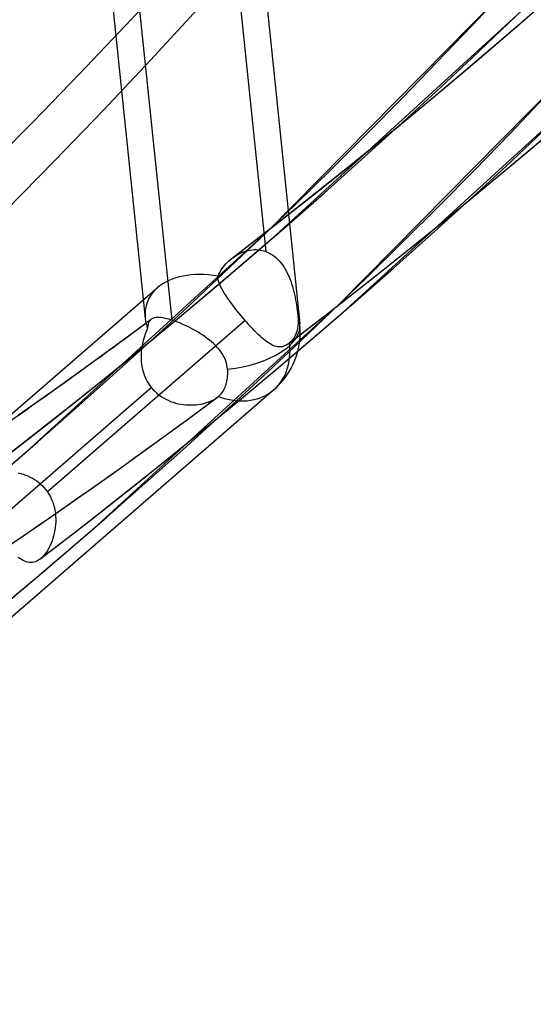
# Model space of a CAD drawing. Header units: millimetres. Extents: x -261 to 249, y -324 to 318.
# Tile 9 of 89: x 166 to 178, y -195 to -174. Entities that reach past the tile are written whole.
import ezdxf

# ---------------------------------------------------------------- set-up
doc = ezdxf.new("R2010")
doc.units = ezdxf.units.MM
doc.layers.add('MAIN-1', color=7, linetype='Continuous')
doc.layers.add('MAIN-2', color=7, linetype='Continuous')

msp = doc.modelspace()

# ---------------------------------------------------------------- linework, layer by layer
at = {"layer": 'MAIN-1'}
for centre, major_axis, start_param, end_param in [((-0.5, -0.433), (159.408, -184.069), -0.370263, 0.713724), ((-8.75, -7.578), (-148.606, 171.596), -3.141592, -2.427868)]:
    msp.add_ellipse(centre, major_axis=major_axis, ratio=0.75, start_param=start_param, end_param=end_param, dxfattribs=at)
at = {"layer": 'MAIN-2'}
for p, q in [((169.849, -152.876), (172.688, -180.237)), ((166.524, -153.678), (169.268, -180.117)), ((170.716, -166.912), (171.933, -178.637)), ((169.861, -180.156), (168.645, -168.435)), ((171.987, -178.179), (177.061, -173.042)), ((172.16, -178.277), (177.487, -173.416)), ((176.604, -174.42), (177.66, -173.514)), ((175.539, -175.314), (176.604, -174.42)), ((173.553, -179.808), (178.709, -174.588)), ((173.639, -179.986), (179.053, -175.045)), ((174.465, -176.198), (175.539, -175.314)), ((173.382, -177.071), (174.465, -176.198)), ((176.943, -177.086), (178.046, -176.16)), ((172.29, -177.934), (173.382, -177.071)), ((175.83, -178.001), (176.943, -177.086)), ((171.19, -178.786), (172.29, -177.934)), ((174.708, -178.904), (175.83, -178.001)), ((166.66, -183.041), (171.987, -178.179)), ((171.075, -179.207), (172.16, -178.277)), ((171.381, -178.67), (171.423, -178.653)), ((171.423, -178.653), (171.465, -178.637)), ((171.465, -178.637), (171.507, -178.624)), ((171.507, -178.624), (171.55, -178.614)), ((171.55, -178.614), (171.593, -178.606)), ((171.593, -178.606), (171.636, -178.6)), ((171.636, -178.6), (171.679, -178.597)), ((171.679, -178.597), (171.722, -178.597)), ((171.722, -178.597), (171.765, -178.6)), ((171.765, -178.6), (171.808, -178.605)), ((171.808, -178.605), (171.85, -178.613)), ((171.85, -178.613), (171.892, -178.624)), ((171.892, -178.624), (171.933, -178.637)), ((171.933, -178.637), (171.98, -178.657)), ((171.98, -178.657), (172.026, -178.68)), ((171.052, -178.911), (171.085, -178.877)), ((171.085, -178.877), (171.12, -178.844)), ((171.12, -178.844), (171.156, -178.813)), ((171.156, -178.813), (171.161, -178.808)), ((171.161, -178.808), (171.166, -178.804)), ((171.166, -178.804), (171.171, -178.8)), ((171.171, -178.8), (171.176, -178.796)), ((171.176, -178.796), (171.181, -178.792)), ((171.181, -178.792), (171.187, -178.788)), ((171.187, -178.788), (171.224, -178.761)), ((171.224, -178.761), (171.262, -178.735)), ((171.262, -178.735), (171.301, -178.711)), ((171.301, -178.711), (171.341, -178.69)), ((171.341, -178.69), (171.381, -178.67)), ((172.026, -178.68), (172.07, -178.707)), ((172.07, -178.707), (172.113, -178.737)), ((172.113, -178.737), (172.155, -178.77)), ((172.155, -178.77), (172.194, -178.806)), ((172.194, -178.806), (172.232, -178.846)), ((172.232, -178.846), (172.267, -178.887)), ((170.914, -179.1), (170.938, -179.06)), ((170.938, -179.06), (170.964, -179.021)), ((170.964, -179.021), (170.991, -178.983)), ((170.991, -178.983), (171.021, -178.947)), ((171.021, -178.947), (171.052, -178.911)), ((172.267, -178.887), (172.301, -178.932)), ((172.301, -178.932), (172.332, -178.978)), ((172.332, -178.978), (172.362, -179.027)), ((172.362, -179.027), (172.39, -179.077)), ((172.39, -179.077), (172.417, -179.129)), ((173.577, -179.796), (174.708, -178.904)), ((169.982, -180.125), (171.075, -179.207)), ((170.872, -179.181), (170.892, -179.14)), ((170.876, -179.224), (170.872, -179.181)), ((170.884, -179.269), (170.876, -179.224)), ((170.897, -179.315), (170.884, -179.269)), ((170.892, -179.14), (170.914, -179.1)), ((172.417, -179.129), (172.441, -179.183)), ((172.441, -179.183), (172.464, -179.238)), ((172.464, -179.238), (172.485, -179.294)), ((172.485, -179.294), (172.505, -179.351)), ((169.536, -179.44), (154.24, -192.686)), ((170.915, -179.362), (170.897, -179.315)), ((170.936, -179.41), (170.915, -179.362)), ((170.962, -179.461), (170.936, -179.41)), ((170.991, -179.513), (170.962, -179.461)), ((171.023, -179.566), (170.991, -179.513)), ((172.505, -179.351), (172.523, -179.409)), ((172.523, -179.409), (172.539, -179.467)), ((172.539, -179.467), (172.555, -179.526)), ((172.555, -179.526), (172.569, -179.586)), ((171.058, -179.621), (171.023, -179.566)), ((171.097, -179.678), (171.058, -179.621)), ((171.138, -179.736), (171.097, -179.678)), ((171.181, -179.795), (171.138, -179.736)), ((172.569, -179.586), (172.582, -179.645)), ((172.582, -179.645), (172.593, -179.705)), ((172.593, -179.705), (172.604, -179.764)), ((168.139, -184.749), (173.553, -179.808)), ((171.227, -179.855), (171.181, -179.795)), ((171.274, -179.916), (171.227, -179.855)), ((171.324, -179.978), (171.274, -179.916)), ((172.437, -180.677), (173.577, -179.796)), ((172.604, -179.764), (172.614, -179.823)), ((172.614, -179.823), (172.623, -179.881)), ((172.623, -179.881), (172.63, -179.937)), ((172.63, -179.937), (172.637, -179.992)), ((171.477, -180.161), (167.103, -183.949)), ((168.7, -180.649), (169.397, -180.135)), ((168.879, -181.031), (169.982, -180.125)), ((169.359, -180.176), (169.35, -180.191)), ((169.37, -180.162), (169.359, -180.176)), ((169.381, -180.149), (169.37, -180.162)), ((169.384, -180.147), (169.381, -180.149)), ((169.386, -180.145), (169.384, -180.147)), ((169.388, -180.143), (169.386, -180.145)), ((169.391, -180.14), (169.388, -180.143)), ((169.393, -180.138), (169.391, -180.14)), ((169.396, -180.136), (169.393, -180.138)), ((169.411, -180.126), (169.396, -180.136)), ((169.427, -180.118), (169.411, -180.126)), ((169.445, -180.111), (169.427, -180.118)), ((169.464, -180.105), (169.445, -180.111)), ((169.485, -180.1), (169.464, -180.105)), ((169.508, -180.097), (169.485, -180.1)), ((169.532, -180.096), (169.508, -180.097)), ((169.558, -180.096), (169.532, -180.096)), ((169.586, -180.097), (169.558, -180.096)), ((169.615, -180.099), (169.586, -180.097)), ((169.646, -180.103), (169.615, -180.099)), ((169.678, -180.108), (169.646, -180.103)), ((169.712, -180.115), (169.678, -180.108)), ((169.747, -180.123), (169.712, -180.115)), ((169.784, -180.133), (169.747, -180.123)), ((169.822, -180.144), (169.784, -180.133)), ((169.861, -180.156), (169.822, -180.144)), ((169.91, -180.172), (169.861, -180.156)), ((169.96, -180.19), (169.91, -180.172)), ((171.374, -180.04), (171.324, -179.978)), ((171.425, -180.101), (171.374, -180.04)), ((171.477, -180.161), (171.425, -180.101)), ((171.519, -180.21), (171.477, -180.161)), ((172.546, -180.923), (173.639, -179.986)), ((172.637, -179.992), (172.643, -180.046)), ((172.643, -180.046), (172.648, -180.097)), ((172.648, -180.097), (172.652, -180.16)), ((172.652, -180.16), (172.651, -180.223)), ((169.318, -180.34), (169.289, -180.403)), ((169.319, -180.314), (169.318, -180.34)), ((169.322, -180.29), (169.319, -180.314)), ((169.326, -180.267), (169.322, -180.29)), ((169.33, -180.246), (169.326, -180.267)), ((169.336, -180.226), (169.33, -180.246)), ((169.343, -180.208), (169.336, -180.226)), ((169.35, -180.191), (169.343, -180.208)), ((170.011, -180.21), (169.96, -180.19)), ((170.063, -180.231), (170.011, -180.21)), ((170.116, -180.255), (170.063, -180.231)), ((170.17, -180.279), (170.116, -180.255)), ((170.224, -180.305), (170.17, -180.279)), ((170.277, -180.333), (170.224, -180.305)), ((170.331, -180.362), (170.277, -180.333)), ((170.384, -180.391), (170.331, -180.362)), ((170.437, -180.423), (170.384, -180.391)), ((171.562, -180.257), (171.519, -180.21)), ((171.604, -180.303), (171.562, -180.257)), ((171.645, -180.348), (171.604, -180.303)), ((171.687, -180.391), (171.645, -180.348)), ((171.727, -180.432), (171.687, -180.391)), ((172.623, -180.395), (172.606, -180.445)), ((172.636, -180.342), (172.623, -180.395)), ((172.646, -180.284), (172.636, -180.342)), ((172.651, -180.223), (172.646, -180.284)), ((169.221, -180.605), (169.204, -180.677)), ((169.241, -180.536), (169.221, -180.605)), ((169.264, -180.468), (169.241, -180.536)), ((169.289, -180.403), (169.264, -180.468)), ((170.489, -180.455), (170.437, -180.423)), ((170.54, -180.489), (170.489, -180.455)), ((170.59, -180.523), (170.54, -180.489)), ((170.639, -180.559), (170.59, -180.523)), ((170.687, -180.596), (170.639, -180.559)), ((170.733, -180.634), (170.687, -180.596)), ((171.768, -180.471), (171.727, -180.432)), ((171.807, -180.508), (171.768, -180.471)), ((171.846, -180.543), (171.807, -180.508)), ((171.885, -180.576), (171.846, -180.543)), ((171.922, -180.606), (171.885, -180.576)), ((171.959, -180.634), (171.922, -180.606)), ((172.529, -180.585), (172.495, -180.624)), ((172.559, -180.542), (172.529, -180.585)), ((172.585, -180.495), (172.559, -180.542)), ((172.606, -180.445), (172.585, -180.495)), ((167.999, -181.158), (168.7, -180.649)), ((169.181, -180.826), (169.176, -180.903)), ((169.191, -180.751), (169.181, -180.826)), ((169.204, -180.677), (169.191, -180.751)), ((170.777, -180.674), (170.733, -180.634)), ((170.819, -180.714), (170.777, -180.674)), ((170.858, -180.756), (170.819, -180.714)), ((170.896, -180.798), (170.858, -180.756)), ((170.931, -180.842), (170.896, -180.798)), ((171.996, -180.659), (171.959, -180.634)), ((172.031, -180.681), (171.996, -180.659)), ((172.067, -180.701), (172.031, -180.681)), ((172.101, -180.717), (172.067, -180.701)), ((172.136, -180.73), (172.101, -180.717)), ((172.17, -180.74), (172.136, -180.73)), ((172.203, -180.746), (172.17, -180.74)), ((172.237, -180.748), (172.203, -180.746)), ((172.271, -180.747), (172.237, -180.748)), ((172.304, -180.742), (172.271, -180.747)), ((172.337, -180.732), (172.304, -180.742)), ((172.37, -180.718), (172.337, -180.732)), ((172.403, -180.7), (172.37, -180.718)), ((172.436, -180.678), (172.403, -180.7)), ((172.44, -180.675), (172.436, -180.678)), ((172.444, -180.671), (172.44, -180.675)), ((172.448, -180.668), (172.444, -180.671)), ((172.452, -180.665), (172.448, -180.668)), ((172.456, -180.662), (172.452, -180.665)), ((172.46, -180.658), (172.456, -180.662)), ((172.495, -180.624), (172.46, -180.658)), ((167.766, -181.927), (168.879, -181.031)), ((169.176, -180.903), (169.175, -180.981)), ((169.175, -180.981), (169.178, -181.06)), ((170.963, -180.888), (170.931, -180.842)), ((170.992, -180.934), (170.963, -180.888)), ((171.018, -180.982), (170.992, -180.934)), ((171.04, -181.032), (171.018, -180.982)), ((171.058, -181.082), (171.04, -181.032)), ((171.443, -181.849), (172.546, -180.923)), ((167.232, -181.707), (167.999, -181.158)), ((169.178, -181.06), (169.187, -181.138)), ((169.187, -181.138), (169.201, -181.215)), ((169.201, -181.215), (169.22, -181.292)), ((171.073, -181.133), (171.058, -181.082)), ((171.083, -181.184), (171.073, -181.133)), ((171.089, -181.237), (171.083, -181.184)), ((171.091, -181.275), (171.089, -181.237)), ((169.22, -181.292), (169.245, -181.366)), ((169.245, -181.366), (169.276, -181.439)), ((169.276, -181.439), (169.312, -181.51)), ((171.074, -181.505), (171.08, -181.469)), ((171.08, -181.469), (171.086, -181.431)), ((171.086, -181.431), (171.089, -181.393)), ((171.089, -181.393), (171.092, -181.354)), ((171.092, -181.314), (171.091, -181.275)), ((171.092, -181.354), (171.092, -181.314)), ((172.112, -181.693), (157.728, -194.15)), ((165.029, -185.424), (169.399, -181.64)), ((166.464, -182.25), (167.232, -181.707)), ((169.312, -181.51), (169.353, -181.576)), ((169.353, -181.576), (169.399, -181.64)), ((169.399, -181.64), (169.438, -181.685)), ((169.438, -181.685), (169.48, -181.728)), ((170.988, -181.723), (171.005, -181.695)), ((171.005, -181.695), (171.02, -181.665)), ((171.02, -181.665), (171.034, -181.635)), ((171.034, -181.635), (171.046, -181.604)), ((171.046, -181.604), (171.056, -181.573)), ((171.056, -181.573), (171.066, -181.54)), ((171.066, -181.54), (171.074, -181.505)), ((169.48, -181.728), (169.524, -181.769)), ((169.524, -181.769), (169.57, -181.807)), ((169.57, -181.807), (169.618, -181.841)), ((169.618, -181.841), (169.668, -181.873)), ((169.668, -181.873), (169.72, -181.902)), ((169.72, -181.902), (169.774, -181.927)), ((170.091, -182.431), (170.858, -181.866)), ((170.33, -182.764), (171.443, -181.849)), ((170.742, -181.934), (170.783, -181.913)), ((170.783, -181.913), (170.822, -181.891)), ((170.822, -181.891), (170.857, -181.867)), ((170.857, -181.867), (170.862, -181.863)), ((170.862, -181.863), (170.867, -181.859)), ((170.867, -181.859), (170.872, -181.855)), ((170.872, -181.855), (170.877, -181.851)), ((170.877, -181.851), (170.882, -181.846)), ((170.882, -181.846), (170.887, -181.842)), ((170.887, -181.842), (170.909, -181.822)), ((170.909, -181.822), (170.93, -181.8)), ((170.93, -181.8), (170.951, -181.776)), ((170.951, -181.776), (170.97, -181.751)), ((170.97, -181.751), (170.988, -181.723)), ((166.644, -182.811), (167.766, -181.927)), ((169.774, -181.927), (169.828, -181.95)), ((169.828, -181.95), (169.884, -181.97)), ((169.884, -181.97), (169.94, -181.987)), ((169.94, -181.987), (169.997, -182.001)), ((169.997, -182.001), (170.054, -182.012)), ((170.054, -182.012), (170.111, -182.021)), ((170.111, -182.021), (170.168, -182.027)), ((170.168, -182.027), (170.226, -182.03)), ((170.226, -182.03), (170.282, -182.03)), ((170.282, -182.03), (170.338, -182.029)), ((170.338, -182.029), (170.394, -182.024)), ((170.394, -182.024), (170.448, -182.018)), ((170.448, -182.018), (170.502, -182.009)), ((170.502, -182.009), (170.553, -181.998)), ((170.553, -181.998), (170.604, -181.985)), ((170.604, -181.985), (170.652, -181.97)), ((170.652, -181.97), (170.698, -181.953)), ((170.698, -181.953), (170.742, -181.934)), ((169.32, -182.992), (170.091, -182.431)), ((169.208, -183.667), (170.33, -182.764)), ((165.513, -183.684), (166.644, -182.811)), ((168.543, -183.548), (169.32, -182.992)), ((165.575, -183.97), (166.66, -183.041)), ((166.457, -183.53), (166.512, -183.543)), ((166.512, -183.543), (166.565, -183.559)), ((166.565, -183.559), (166.618, -183.578)), ((166.618, -183.578), (166.67, -183.599)), ((166.67, -183.599), (166.722, -183.623)), ((166.722, -183.623), (166.771, -183.649)), ((166.771, -183.649), (166.82, -183.678)), ((167.763, -184.099), (168.543, -183.548)), ((166.82, -183.678), (166.866, -183.709)), ((166.866, -183.709), (166.911, -183.743)), ((166.911, -183.743), (166.954, -183.78)), ((166.954, -183.78), (166.995, -183.819)), ((166.995, -183.819), (167.034, -183.86)), ((167.034, -183.86), (167.07, -183.904)), ((168.077, -184.559), (169.208, -183.667)), ((166.981, -184.644), (167.763, -184.099)), ((167.07, -183.904), (167.103, -183.949)), ((167.103, -183.949), (167.138, -184.003)), ((167.138, -184.003), (167.169, -184.059)), ((167.169, -184.059), (167.197, -184.116)), ((167.197, -184.116), (167.221, -184.176)), ((167.221, -184.176), (167.241, -184.237)), ((167.241, -184.237), (167.257, -184.299)), ((167.257, -184.299), (167.27, -184.361)), ((167.27, -184.361), (167.279, -184.424)), ((167.279, -184.424), (167.285, -184.487)), ((167.285, -184.487), (167.288, -184.55)), ((166.194, -185.183), (166.981, -184.644)), ((166.937, -185.44), (168.077, -184.559)), ((167.046, -185.686), (168.139, -184.749)), ((167.277, -184.738), (167.268, -184.8)), ((167.284, -184.676), (167.277, -184.738)), ((167.287, -184.614), (167.284, -184.676)), ((167.288, -184.55), (167.287, -184.614)), ((167.241, -184.919), (167.224, -184.976)), ((167.256, -184.86), (167.241, -184.919)), ((167.268, -184.8), (167.256, -184.86)), ((167.136, -185.189), (167.109, -185.236)), ((167.161, -185.139), (167.136, -185.189)), ((167.184, -185.087), (167.161, -185.139)), ((167.205, -185.032), (167.184, -185.087)), ((167.224, -184.976), (167.205, -185.032)), ((166.496, -185.422), (166.46, -185.398)), ((166.991, -185.392), (166.96, -185.421)), ((167.022, -185.358), (166.991, -185.392)), ((167.052, -185.321), (167.022, -185.358)), ((167.081, -185.28), (167.052, -185.321)), ((167.109, -185.236), (167.081, -185.28)), ((166.532, -185.445), (166.496, -185.422)), ((166.567, -185.464), (166.532, -185.445)), ((166.601, -185.48), (166.567, -185.464)), ((166.636, -185.493), (166.601, -185.48)), ((166.67, -185.503), (166.636, -185.493)), ((166.704, -185.509), (166.67, -185.503)), ((166.737, -185.512), (166.704, -185.509)), ((166.771, -185.51), (166.737, -185.512)), ((166.804, -185.505), (166.771, -185.51)), ((166.837, -185.495), (166.804, -185.505)), ((166.87, -185.482), (166.837, -185.495)), ((166.903, -185.463), (166.87, -185.482)), ((166.936, -185.441), (166.903, -185.463)), ((166.94, -185.438), (166.936, -185.441)), ((166.944, -185.434), (166.94, -185.438)), ((166.948, -185.431), (166.944, -185.434)), ((166.952, -185.428), (166.948, -185.431)), ((166.956, -185.425), (166.952, -185.428)), ((166.96, -185.421), (166.956, -185.425)), ((165.943, -186.612), (167.046, -185.686))]:
    msp.add_line(p, q, dxfattribs=at)
msp.add_arc((171.002, -180.412), 1.695, 310.8933, 5.9227, dxfattribs=at)
for centre, major_axis, ratio, start_param, end_param in [((0, 0), (-158.754, 183.313), 0.75, 0.713724, 3.855317), ((15.652, 13.555), (162.007, -187.07), 0.75, -0.045194, 0.713724), ((15.652, 13.555), (-163.487, 188.778), 0.75, 3.09562, 3.855317), ((10.152, 8.792), (162.007, -187.07), 0.75, -0.046325, 0.713724), ((10.152, 8.792), (-163.487, 188.778), 0.75, 3.09562, 3.855317), ((4.652, 4.029), (162.007, -187.07), 0.75, -0.046325, 0.713724), ((4.652, 4.029), (-163.487, 188.778), 0.75, 3.09562, 3.855317), ((-8.25, -7.145), (-147.952, 170.84), 0.75, 2.977943, 3.855317), ((171.002, -180.412), (-1.687, 0.667), 0.637521, -1.24901, -0.320366), ((171.002, -180.412), (-1.687, 0.667), 0.637521, -0.320366, 0.323752), ((15.652, 13.555), (162.007, -187.07), 0.75, -0.086198, -0.05715), ((171.002, -180.412), (-1.687, 0.667), 0.637521, 0.323752, 0.49885), ((171.002, -180.412), (1.686, 0.175), 0.489207, 0.005478, 0.173738), ((171.002, -180.412), (1.686, 0.175), 0.489207, -1.570069, 0), ((171.002, -180.412), (1.686, 0.175), 0.489207, 0, 0.005478), ((171.002, -180.412), (1.11, -1.281), 0.75, -0.935358, 0.832913), ((15.652, 13.555), (-163.487, 188.778), 0.75, 3.054716, 3.085121)]:
    msp.add_ellipse(centre, major_axis=major_axis, ratio=ratio, start_param=start_param, end_param=end_param, dxfattribs=at)

doc.saveas('drawing.dxf')
